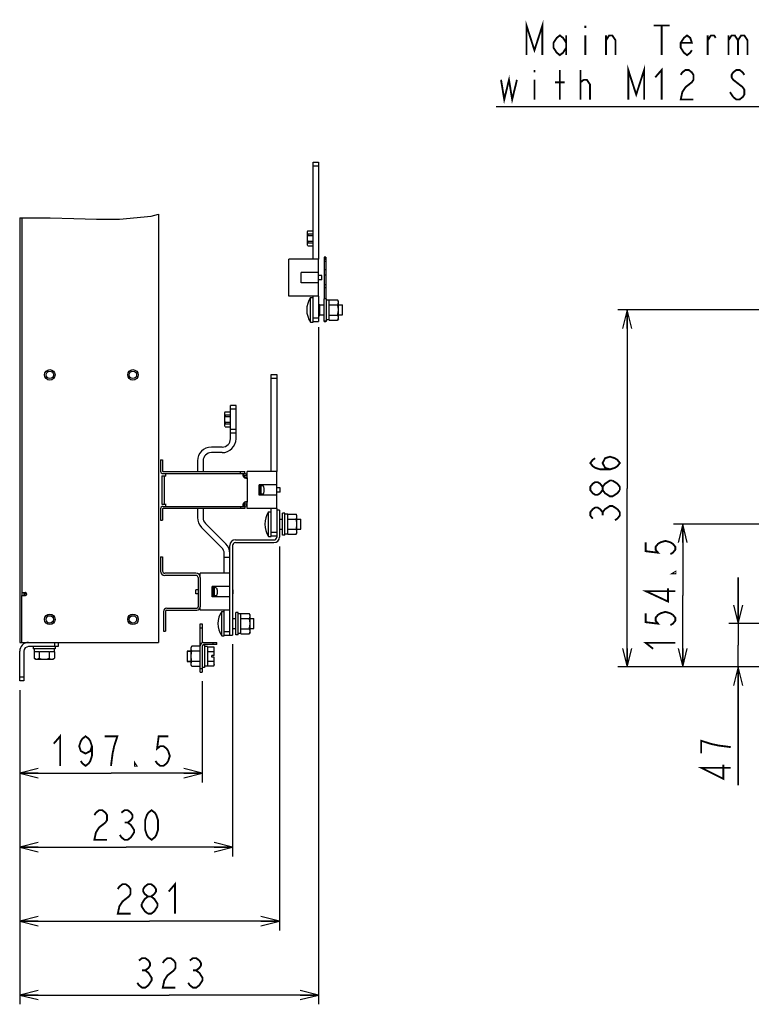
# Model space of a CAD drawing. Extents: x 52 to 403, y 35 to 214.
# Tile 1 of 18: x 52 to 131, y 87 to 193. Entities that reach past the tile are written whole.
import ezdxf

# ---------------------------------------------------------------- set-up
doc = ezdxf.new("R2010")
doc.units = 0
doc.header["$LTSCALE"] = 23.1
doc.layers.get('0').update_dxf_attribs({"linetype": 'CONTINUOUS'})
for name, color, linetype in [('ALL_AXIS', 7, 'CONTINUOUS'), ('ALL_CURVE', 7, 'CONTINUOUS'), ('ALL_DIM', 7, 'CONTINUOUS'), ('ALL_FEATURES', 7, 'CONTINUOUS'), ('ALL_NOTE', 7, 'CONTINUOUS')]:
    doc.layers.add(name, color=color, linetype=linetype)
doc.dimstyles.get("Standard").update_dxf_attribs({"dimtxt": 2.5, "dimasz": 2.5, "dimexe": 1.25, "dimexo": 0.625, "dimtad": 1, "dimcen": 2.5, "dimazin": 3, "dimtfac": 1, "dimtmove": 0, "dimatfit": 3})

# ---------------------------------------------------------------- blocks, each defined once
blk = doc.blocks.new('_OPEN')
at = {"color": 0, "linetype": 'BYBLOCK'}
for p, q in [((0, 0), (-1, 0.25)), ((-1, -0.25), (0, 0)), ((-1, 0), (0, 0))]:
    blk.add_line(p, q, dxfattribs=at)
blk = doc.blocks.new('*D11')
at = {"layer": 'ALL_DIM', "color": 2, "linetype": 'CONTINUOUS'}
for p, q in [((129.44, 127.94), (129.44, 132.94)), ((129.44, 132.94), (129.44, 125.59)), ((156.39, 127.94), (128.44, 127.94)), ((129.44, 110.45), (129.44, 125.59)), ((155.8, 123.25), (128.44, 123.25)), ((129.44, 123.25), (129.44, 110.45))]:
    blk.add_line(p, q, dxfattribs=at)
at = {"layer": 'ALL_DIM', "color": 2, "linetype": 'CONTINUOUS', "xscale": 2, "yscale": 2, "zscale": 2}
for p, rotation in [((129.44, 127.94), 270), ((129.44, 123.25), 90)]:
    blk.add_blockref('_OPEN', p, dxfattribs=dict(at, rotation=rotation))
blk = doc.blocks.new('*D12')
at = {"layer": 'ALL_DIM', "color": 2, "linetype": 'CONTINUOUS'}
for p, q in [((156.44, 138.7), (122.44, 138.7)), ((123.44, 138.7), (123.44, 130.97)), ((123.44, 123.25), (123.44, 130.97)), ((155.8, 123.25), (122.44, 123.25))]:
    blk.add_line(p, q, dxfattribs=at)
at = {"layer": 'ALL_DIM', "color": 2, "linetype": 'CONTINUOUS', "xscale": 2, "yscale": 2, "zscale": 2}
for p, rotation in [((123.44, 138.7), 90), ((123.44, 123.25), 270)]:
    blk.add_blockref('_OPEN', p, dxfattribs=dict(at, rotation=rotation))
blk = doc.blocks.new('*D13')
at = {"layer": 'ALL_DIM', "color": 2, "linetype": 'CONTINUOUS'}
for p, q in [((156.42, 161.88), (116.44, 161.88)), ((117.44, 161.88), (117.44, 142.56)), ((117.44, 123.25), (117.44, 142.56)), ((155.8, 123.25), (116.44, 123.25))]:
    blk.add_line(p, q, dxfattribs=at)
at = {"layer": 'ALL_DIM', "color": 2, "linetype": 'CONTINUOUS', "xscale": 2, "yscale": 2, "zscale": 2}
for p, rotation in [((117.44, 161.88), 90), ((117.44, 123.25), 270)]:
    blk.add_blockref('_OPEN', p, dxfattribs=dict(at, rotation=rotation))
blk = doc.blocks.new('*D23')
at = {"layer": 'ALL_DIM', "color": 2, "linetype": 'CONTINUOUS'}
for p, q in [((71.47, 121.7), (71.47, 110.75)), ((51.72, 120.75), (51.72, 110.75)), ((51.72, 111.75), (61.6, 111.75)), ((71.47, 111.75), (61.6, 111.75))]:
    blk.add_line(p, q, dxfattribs=at)
at = {"layer": 'ALL_DIM', "color": 2, "linetype": 'CONTINUOUS', "xscale": 2, "yscale": 2, "zscale": 2, "rotation": 180}
blk.add_blockref('_OPEN', (51.72, 111.75), dxfattribs=at)
at = {"layer": 'ALL_DIM', "color": 2, "linetype": 'CONTINUOUS', "xscale": 2, "yscale": 2, "zscale": 2}
blk.add_blockref('_OPEN', (71.47, 111.75), dxfattribs=at)
blk = doc.blocks.new('*D24')
at = {"layer": 'ALL_DIM', "color": 2, "linetype": 'CONTINUOUS'}
for p, q in [((74.75, 125.7), (74.75, 102.75)), ((51.72, 120.75), (51.72, 102.75)), ((51.72, 103.75), (63.24, 103.75)), ((74.75, 103.75), (63.24, 103.75))]:
    blk.add_line(p, q, dxfattribs=at)
at = {"layer": 'ALL_DIM', "color": 2, "linetype": 'CONTINUOUS', "xscale": 2, "yscale": 2, "zscale": 2, "rotation": 180}
blk.add_blockref('_OPEN', (51.72, 103.75), dxfattribs=at)
at = {"layer": 'ALL_DIM', "color": 2, "linetype": 'CONTINUOUS', "xscale": 2, "yscale": 2, "zscale": 2}
blk.add_blockref('_OPEN', (74.75, 103.75), dxfattribs=at)
blk = doc.blocks.new('*D25')
at = {"layer": 'ALL_DIM', "color": 2, "linetype": 'CONTINUOUS'}
for p, q in [((79.82, 136.3), (79.82, 94.75)), ((51.72, 120.75), (51.72, 94.75)), ((51.72, 95.75), (65.77, 95.75)), ((79.82, 95.75), (65.77, 95.75))]:
    blk.add_line(p, q, dxfattribs=at)
at = {"layer": 'ALL_DIM', "color": 2, "linetype": 'CONTINUOUS', "xscale": 2, "yscale": 2, "zscale": 2, "rotation": 180}
blk.add_blockref('_OPEN', (51.72, 95.75), dxfattribs=at)
at = {"layer": 'ALL_DIM', "color": 2, "linetype": 'CONTINUOUS', "xscale": 2, "yscale": 2, "zscale": 2}
blk.add_blockref('_OPEN', (79.82, 95.75), dxfattribs=at)
blk = doc.blocks.new('*D26')
at = {"layer": 'ALL_DIM', "color": 2, "linetype": 'CONTINUOUS'}
for p, q in [((84.05, 160.03), (84.05, 86.75)), ((51.72, 120.75), (51.72, 86.75)), ((51.72, 87.75), (67.89, 87.75)), ((84.05, 87.75), (67.89, 87.75))]:
    blk.add_line(p, q, dxfattribs=at)
at = {"layer": 'ALL_DIM', "color": 2, "linetype": 'CONTINUOUS', "xscale": 2, "yscale": 2, "zscale": 2, "rotation": 180}
blk.add_blockref('_OPEN', (51.72, 87.75), dxfattribs=at)
at = {"layer": 'ALL_DIM', "color": 2, "linetype": 'CONTINUOUS', "xscale": 2, "yscale": 2, "zscale": 2}
blk.add_blockref('_OPEN', (84.05, 87.75), dxfattribs=at)

msp = doc.modelspace()

# ---------------------------------------------------------------- linework, layer by layer
at = {"color": 7, "linetype": 'CONTINUOUS'}
for p, q in [((51.722, 171.834), (51.729, 171.835)), ((51.729, 171.835), (55.013, 171.846)), ((55.013, 171.846), (57.579, 171.758)), ((57.579, 171.758), (60.046, 171.689)), ((60.046, 171.689), (62.525, 171.717)), ((62.525, 171.717), (65.93, 172.041)), ((65.93, 172.041), (66.722, 172.242)), ((70.347, 125.494), (70.262, 125.347)), ((70.262, 123.447), (70.262, 125.347)), ((71.242, 125.494), (70.347, 125.494)), ((71.242, 124.946), (70.347, 124.946)), ((71.242, 123.849), (70.347, 123.849)), ((70.347, 123.301), (70.262, 123.447)), ((71.242, 123.301), (70.347, 123.301))]:
    msp.add_line(p, q, dxfattribs=at)
for points in [[(70.262, 125.22), (70.265, 125.274), (70.276, 125.328), (70.293, 125.382), (70.316, 125.437), (70.347, 125.494)], [(70.347, 124.946), (70.316, 125.003), (70.293, 125.058), (70.276, 125.113), (70.265, 125.166), (70.262, 125.22)], [(70.262, 124.397), (70.265, 124.505), (70.276, 124.613), (70.293, 124.721), (70.316, 124.832), (70.347, 124.946)], [(70.347, 123.849), (70.316, 123.963), (70.293, 124.074), (70.276, 124.182), (70.265, 124.29), (70.262, 124.397)], [(70.262, 123.575), (70.265, 123.629), (70.276, 123.682), (70.293, 123.737), (70.316, 123.792), (70.347, 123.849)], [(70.347, 123.301), (70.316, 123.358), (70.293, 123.413), (70.276, 123.467), (70.265, 123.521), (70.262, 123.575)]]:
    msp.add_lwpolyline(points, dxfattribs=at)
at = {"layer": 'ALL_AXIS', "color": 7, "linetype": 'CONTINUOUS'}
for p, q in [((82.875, 170.436), (82.842, 170.377)), ((82.842, 168.877), (82.842, 170.377)), ((82.875, 168.819), (82.842, 168.877)), ((84.67, 167.584), (84.67, 163.077)), ((84.83, 167.584), (84.67, 167.584)), ((84.83, 167.484), (84.67, 167.484)), ((84.83, 167.334), (84.67, 167.334)), ((84.83, 167.584), (84.83, 163.077)), ((84.83, 167.134), (84.67, 167.134)), ((84.83, 166.234), (84.67, 166.234)), ((84.422, 165.601), (84.052, 165.601)), ((84.422, 165.153), (84.052, 165.153)), ((84.422, 165.153), (84.422, 165.601)), ((84.83, 165.634), (84.67, 165.634)), ((84.83, 164.584), (84.67, 164.584)), ((84.83, 164.284), (84.67, 164.284)), ((83.172, 163.207), (83.452, 163.207)), ((83.172, 160.547), (83.172, 163.207)), ((84.902, 163.077), (84.652, 163.077)), ((84.652, 160.677), (84.652, 163.077)), ((84.902, 160.677), (84.902, 163.077)), ((84.052, 162.477), (84.202, 162.477)), ((84.202, 161.278), (84.202, 162.477)), ((84.202, 162.421), (84.652, 162.421)), ((85.202, 162.952), (84.902, 162.952)), ((85.202, 162.974), (86.117, 162.974)), ((85.202, 162.454), (85.202, 162.946)), ((85.202, 162.426), (86.117, 162.426)), ((85.202, 161.386), (85.202, 162.369)), ((86.202, 162.827), (86.117, 162.974)), ((86.202, 160.927), (86.202, 162.827)), ((86.202, 162.421), (86.652, 162.421)), ((86.652, 161.334), (86.652, 162.421)), ((84.052, 161.277), (84.202, 161.277)), ((84.202, 161.334), (84.652, 161.334)), ((85.202, 161.329), (86.117, 161.329)), ((85.202, 160.809), (85.202, 161.301)), ((86.202, 160.927), (86.117, 160.781)), ((86.202, 161.334), (86.652, 161.334)), ((83.172, 160.547), (83.452, 160.547)), ((83.452, 160.548), (83.452, 160.627)), ((84.902, 160.677), (84.652, 160.677)), ((84.67, 160.677), (84.67, 160.584)), ((84.83, 160.584), (84.67, 160.584)), ((84.83, 160.677), (84.83, 160.584)), ((85.202, 160.802), (84.902, 160.802)), ((85.202, 160.781), (86.117, 160.781)), ((73.945, 150.847), (73.912, 150.789)), ((73.912, 149.289), (73.912, 150.789)), ((73.945, 149.231), (73.912, 149.289)), ((76.092, 143.714), (76.092, 143.937)), ((77.722, 142.897), (77.622, 142.897)), ((77.722, 141.897), (77.722, 142.897)), ((77.852, 142.822), (77.722, 142.822)), ((77.998, 142.835), (77.852, 142.847)), ((77.852, 141.947), (77.852, 142.847)), ((77.722, 141.897), (77.622, 141.897)), ((77.852, 141.972), (77.722, 141.972)), ((77.998, 141.96), (77.852, 141.947)), ((79.892, 142.621), (79.522, 142.621)), ((79.892, 142.173), (79.522, 142.173)), ((79.892, 142.173), (79.892, 142.621)), ((76.092, 140.857), (76.092, 141.081)), ((76.322, 140.857), (76.092, 140.857)), ((78.642, 140.027), (78.922, 140.027)), ((78.642, 137.367), (78.642, 140.027)), ((80.412, 139.897), (80.162, 139.897)), ((80.162, 137.497), (80.162, 139.897)), ((80.412, 137.497), (80.412, 139.897)), ((80.712, 139.772), (80.412, 139.772)), ((80.712, 139.794), (81.627, 139.794)), ((80.712, 139.274), (80.712, 139.766)), ((81.712, 139.647), (81.627, 139.794)), ((81.712, 137.747), (81.712, 139.647)), ((79.822, 139.241), (80.162, 139.241)), ((80.712, 139.246), (81.627, 139.246)), ((80.712, 138.206), (80.712, 139.189)), ((81.712, 139.241), (82.122, 139.241)), ((82.122, 138.154), (82.122, 139.241)), ((78.922, 137.368), (78.922, 137.447)), ((79.822, 138.154), (80.162, 138.154)), ((80.412, 137.497), (80.162, 137.497)), ((80.712, 137.622), (80.412, 137.622)), ((80.712, 138.149), (81.627, 138.149)), ((80.712, 137.629), (80.712, 138.121)), ((80.712, 137.601), (81.627, 137.601)), ((81.712, 137.747), (81.627, 137.601)), ((81.712, 138.154), (82.122, 138.154)), ((78.642, 137.367), (78.922, 137.367)), ((71.022, 131.611), (70.782, 131.611)), ((70.782, 131.163), (70.782, 131.611)), ((71.022, 131.163), (70.782, 131.163)), ((72.652, 131.887), (72.552, 131.887)), ((72.652, 130.887), (72.652, 131.887)), ((72.782, 131.812), (72.652, 131.812)), ((72.928, 131.825), (72.782, 131.837)), ((72.782, 130.937), (72.782, 131.837)), ((74.822, 131.611), (74.752, 131.611)), ((74.822, 131.163), (74.752, 131.163)), ((74.822, 131.163), (74.822, 131.611)), ((72.652, 130.887), (72.552, 130.887)), ((72.782, 130.962), (72.652, 130.962)), ((72.928, 130.95), (72.782, 130.937)), ((73.572, 129.267), (73.852, 129.267)), ((73.572, 126.607), (73.572, 129.267)), ((75.342, 129.137), (75.092, 129.137)), ((75.092, 126.737), (75.092, 129.137)), ((75.342, 126.737), (75.342, 129.137)), ((75.642, 129.012), (75.342, 129.012)), ((75.642, 129.034), (76.557, 129.034)), ((75.642, 128.514), (75.642, 129.006)), ((76.642, 128.887), (76.557, 129.034)), ((74.752, 128.481), (75.092, 128.481)), ((75.642, 128.486), (76.557, 128.486)), ((75.642, 127.446), (75.642, 128.429)), ((76.642, 126.987), (76.642, 128.887)), ((76.642, 128.481), (77.052, 128.481)), ((77.052, 127.394), (77.052, 128.481)), ((74.752, 127.394), (75.092, 127.394)), ((75.642, 126.862), (75.342, 126.862)), ((75.642, 127.389), (76.557, 127.389)), ((75.642, 126.869), (75.642, 127.361)), ((75.642, 126.841), (76.557, 126.841)), ((76.642, 126.987), (76.557, 126.841)), ((76.642, 127.394), (77.052, 127.394)), ((73.572, 126.607), (73.852, 126.607)), ((73.852, 126.687), (73.852, 126.608)), ((75.342, 126.737), (75.092, 126.737)), ((53.172, 125.447), (53.172, 125.197)), ((55.572, 125.197), (53.172, 125.197)), ((53.275, 124.897), (53.275, 124.182)), ((53.297, 125.197), (53.297, 124.897)), ((53.795, 124.897), (53.303, 124.897)), ((53.823, 124.897), (53.823, 124.182)), ((54.863, 124.897), (53.88, 124.897)), ((54.92, 124.897), (54.92, 124.182)), ((55.44, 124.897), (54.949, 124.897)), ((55.447, 125.197), (55.447, 124.897)), ((55.469, 124.897), (55.469, 124.182)), ((55.572, 125.447), (55.572, 125.197)), ((70.262, 124.941), (69.822, 124.941)), ((69.822, 124.941), (69.822, 123.854)), ((71.722, 125.597), (71.495, 125.597)), ((71.722, 125.597), (71.722, 123.197)), ((72.022, 125.472), (71.722, 125.472)), ((72.022, 125.472), (72.022, 123.322)), ((72.022, 125.437), (72.734, 125.437)), ((72.022, 124.917), (72.734, 124.917)), ((72.772, 125.297), (72.734, 125.437)), ((72.772, 125.177), (72.767, 125.263)), ((72.772, 125.177), (72.772, 125.297)), ((53.422, 124.097), (53.275, 124.182)), ((53.422, 124.097), (55.322, 124.097)), ((55.194, 124.097), (55.262, 124.103)), ((55.322, 124.097), (55.469, 124.182)), ((70.262, 123.854), (69.822, 123.854)), ((72.022, 123.878), (72.734, 123.878)), ((72.772, 123.498), (72.772, 123.618)), ((71.722, 123.197), (71.472, 123.197)), ((72.022, 123.322), (71.722, 123.322)), ((72.022, 123.358), (72.734, 123.358)), ((72.772, 123.497), (72.734, 123.358)), ((72.734, 123.358), (72.755, 123.447))]:
    msp.add_line(p, q, dxfattribs=at)
at = {"layer": 'ALL_AXIS', "color": 3, "linetype": 'CONTINUOUS'}
for p, q in [((76.322, 143.714), (76.322, 143.726)), ((76.322, 141.069), (76.322, 141.081))]:
    msp.add_line(p, q, dxfattribs=at)
at = {"layer": 'ALL_AXIS', "color": 7, "linetype": 'CONTINUOUS'}
for points in [[(86.202, 162.7), (86.198, 162.754), (86.188, 162.808), (86.171, 162.862), (86.147, 162.917), (86.117, 162.974)], [(86.117, 162.426), (86.147, 162.483), (86.171, 162.538), (86.188, 162.593), (86.198, 162.646), (86.202, 162.7)], [(86.202, 161.877), (86.198, 161.986), (86.188, 162.094), (86.17, 162.203), (86.147, 162.313), (86.117, 162.426)], [(86.117, 161.329), (86.147, 161.443), (86.171, 161.553), (86.188, 161.661), (86.198, 161.769), (86.202, 161.877)], [(86.202, 161.055), (86.198, 161.109), (86.188, 161.162), (86.171, 161.217), (86.147, 161.272), (86.117, 161.329)], [(86.117, 160.781), (86.147, 160.838), (86.171, 160.893), (86.188, 160.947), (86.198, 161.001), (86.202, 161.055)], [(81.712, 139.52), (81.708, 139.574), (81.698, 139.628), (81.681, 139.682), (81.657, 139.737), (81.627, 139.794)], [(81.627, 139.246), (81.657, 139.303), (81.681, 139.358), (81.698, 139.413), (81.708, 139.466), (81.712, 139.52)], [(81.712, 138.697), (81.708, 138.806), (81.698, 138.914), (81.68, 139.023), (81.657, 139.133), (81.627, 139.246)], [(81.627, 138.149), (81.657, 138.263), (81.681, 138.373), (81.698, 138.481), (81.708, 138.589), (81.712, 138.697)], [(81.712, 137.875), (81.708, 137.929), (81.698, 137.982), (81.681, 138.037), (81.657, 138.092), (81.627, 138.149)], [(81.627, 137.601), (81.657, 137.658), (81.681, 137.713), (81.698, 137.767), (81.708, 137.821), (81.712, 137.875)], [(76.642, 128.76), (76.638, 128.814), (76.628, 128.868), (76.611, 128.922), (76.587, 128.977), (76.557, 129.034)], [(76.557, 128.486), (76.587, 128.543), (76.611, 128.598), (76.628, 128.653), (76.638, 128.706), (76.642, 128.76)], [(76.642, 127.937), (76.638, 128.046), (76.628, 128.154), (76.61, 128.263), (76.587, 128.373), (76.557, 128.486)], [(76.557, 127.389), (76.587, 127.503), (76.611, 127.613), (76.628, 127.721), (76.638, 127.829), (76.642, 127.937)], [(76.642, 127.115), (76.638, 127.169), (76.628, 127.222), (76.611, 127.277), (76.587, 127.332), (76.557, 127.389)], [(76.557, 126.841), (76.587, 126.898), (76.611, 126.953), (76.628, 127.007), (76.638, 127.061), (76.642, 127.115)], [(72.767, 125.263), (72.755, 125.348), (72.734, 125.437)], [(72.734, 124.917), (72.755, 125.006), (72.767, 125.091), (72.772, 125.177)], [(53.275, 124.182), (53.369, 124.136), (53.459, 124.107), (53.549, 124.097)], [(53.549, 124.097), (53.616, 124.103), (53.684, 124.119), (53.752, 124.146), (53.823, 124.182)], [(53.823, 124.182), (54.011, 124.136), (54.192, 124.107), (54.372, 124.097)], [(54.372, 124.097), (54.553, 124.107), (54.734, 124.136), (54.92, 124.182)], [(54.92, 124.182), (55.015, 124.136), (55.105, 124.107), (55.194, 124.097)], [(55.262, 124.103), (55.329, 124.119), (55.398, 124.146), (55.469, 124.182)], [(72.772, 123.618), (72.767, 123.704), (72.755, 123.789), (72.734, 123.878)], [(72.755, 123.447), (72.767, 123.532), (72.772, 123.618)]]:
    msp.add_lwpolyline(points, dxfattribs=at)
for centre in [(54.972, 154.847), (63.972, 154.847), (54.972, 128.397), (63.972, 128.397)]:
    msp.add_circle(centre, 0.4, dxfattribs=at)
for centre, radius, start, end in [((85.183, 161.877), 2.411, 146.52248, 213.47752), ((77.984, 142.675), 0.16, 15.49397, 85), ((77.984, 142.12), 0.16, 275, 344.50603), ((76.982, 142.397), 1.2, 344.50603, 15.49397), ((80.653, 138.697), 2.411, 146.52248, 213.47752), ((72.914, 131.665), 0.16, 15.49397, 85), ((72.914, 131.11), 0.16, 275, 344.50603), ((71.912, 131.387), 1.2, 344.50603, 15.49397), ((75.583, 127.937), 2.411, 146.52248, 213.47752)]:
    msp.add_arc(centre, radius, start, end, dxfattribs=at)
at = {"layer": 'ALL_AXIS', "color": 3, "linetype": 'CONTINUOUS'}
for centre, start, end in [((76.153, 143.937), 180, 243.51525), ((76.153, 140.857), 116.48475, 180)]:
    msp.add_arc(centre, 0.25, start, end, dxfattribs=at)
at = {"layer": 'ALL_CURVE', "color": 40, "linetype": 'CONTINUOUS'}
for p, q in [((78.156, 142.397), (78.182, 142.397)), ((73.086, 131.387), (73.112, 131.387))]:
    msp.add_line(p, q, dxfattribs=at)
for centre in [(76.982, 142.397), (71.912, 131.387)]:
    msp.add_arc(centre, 1.2, 348.21928, 11.78072, dxfattribs=at)
at = {"layer": 'ALL_DIM', "color": 2, "linetype": 'CONTINUOUS', "const_width": 0.2}
for points in [[(115.574, 144.626), (115.041, 144.798), (114.774, 145.314), (115.041, 145.83), (115.574, 146.002), (116.108, 145.83), (116.374, 145.659), (116.641, 145.314), (116.374, 144.971), (116.108, 144.798), (115.574, 144.626), (114.508, 144.626), (113.974, 144.798), (113.708, 144.971), (113.441, 145.314), (113.708, 145.659), (113.974, 145.83)], [(114.774, 142.39), (114.508, 142.046), (114.241, 141.875), (113.974, 141.875), (113.708, 142.046), (113.441, 142.39), (113.441, 142.734), (113.708, 143.078), (113.974, 143.25), (114.241, 143.25), (114.508, 143.078), (114.774, 142.734)], [(116.641, 142.39), (116.374, 142.046), (116.108, 141.875), (115.841, 141.702), (115.574, 141.702), (115.308, 141.875), (115.041, 142.046), (114.774, 142.39), (114.774, 142.734), (115.041, 143.078), (115.308, 143.25), (115.574, 143.422), (115.841, 143.422)], [(115.841, 143.422), (116.374, 143.078), (116.641, 142.734), (116.641, 142.39)], [(113.708, 139.294), (113.441, 139.638), (113.441, 139.982), (113.708, 140.326), (113.974, 140.498), (114.241, 140.498), (114.508, 140.326), (114.774, 139.982), (115.041, 140.326), (115.308, 140.498), (115.574, 140.671), (115.841, 140.671), (116.374, 140.326)], [(114.774, 139.638), (114.774, 139.982)], [(116.374, 140.326), (116.641, 139.982), (116.641, 139.638), (116.374, 139.294), (116.108, 139.122)], [(119.441, 136.733), (119.441, 135.772), (120.774, 135.612), (120.508, 135.932), (120.508, 136.252), (120.774, 136.573), (121.041, 136.733), (121.574, 136.893), (122.108, 136.733), (122.374, 136.573), (122.641, 136.252), (122.641, 135.932), (122.374, 135.612), (122.108, 135.452)], [(122.641, 133.533), (122.641, 133.373), (122.374, 133.373), (122.641, 133.533)], [(122.641, 131.452), (119.441, 131.452), (121.841, 130.333), (121.841, 131.772)], [(119.441, 129.052), (119.441, 128.092), (120.774, 127.932), (120.508, 128.252), (120.508, 128.572), (120.774, 128.892), (121.041, 129.052), (121.574, 129.212), (122.108, 129.052), (122.374, 128.892), (122.641, 128.572), (122.641, 128.252), (122.374, 127.932), (122.108, 127.772)], [(120.241, 125.212), (119.441, 125.852), (122.641, 125.852)], [(55.405, 114.948), (56.093, 115.747), (56.093, 112.547)], [(59.533, 114.681), (59.361, 114.147), (58.845, 113.881), (58.329, 114.147), (58.157, 114.681), (58.329, 115.214), (58.501, 115.481), (58.845, 115.747), (59.189, 115.481), (59.361, 115.214), (59.533, 114.681), (59.533, 113.614), (59.361, 113.081), (59.189, 112.814), (58.845, 112.547), (58.501, 112.814), (58.329, 113.081)], [(61.597, 112.547), (61.769, 113.881), (61.941, 114.681), (62.113, 115.214), (62.285, 115.747), (60.909, 115.747)], [(67.789, 115.747), (66.757, 115.747), (66.585, 114.414), (66.929, 114.681), (67.273, 114.681), (67.617, 114.414), (67.789, 114.147), (67.961, 113.614), (67.789, 113.081), (67.617, 112.814), (67.273, 112.547), (66.929, 112.547), (66.585, 112.814), (66.413, 113.081)], [(128.641, 114.576), (127.308, 114.748), (126.508, 114.92), (125.974, 115.092), (125.441, 115.264), (125.441, 113.888)], [(64.349, 112.547), (64.177, 112.547), (64.177, 112.814), (64.349, 112.547)], [(128.641, 112.34), (125.441, 112.34), (127.841, 111.136), (127.841, 112.684)], [(59.797, 107.214), (59.969, 107.481), (60.313, 107.747), (60.657, 107.747), (61.001, 107.481), (61.173, 107.214), (61.173, 106.681), (61.001, 106.414)], [(62.721, 107.481), (63.065, 107.747), (63.409, 107.747), (63.753, 107.481), (63.925, 107.214), (63.925, 106.947), (63.753, 106.681), (63.409, 106.414), (63.753, 106.147), (63.925, 105.881), (64.097, 105.614), (64.097, 105.347), (63.925, 105.081), (63.753, 104.814), (63.409, 104.548), (63.065, 104.548), (62.721, 104.814), (62.549, 105.081)], [(65.989, 104.548), (65.645, 104.814), (65.473, 105.081), (65.301, 105.614), (65.301, 106.681), (65.473, 107.214), (65.645, 107.481), (65.989, 107.747), (66.333, 107.481), (66.505, 107.214), (66.677, 106.681), (66.677, 105.614), (66.505, 105.081), (66.333, 104.814), (65.989, 104.548)], [(61.001, 106.414), (60.313, 105.881), (59.969, 105.347), (59.797, 104.548), (61.173, 104.548)], [(63.065, 106.414), (63.409, 106.414)], [(62.332, 99.214), (62.504, 99.481), (62.848, 99.747), (63.192, 99.747), (63.536, 99.481), (63.708, 99.214), (63.708, 98.681), (63.536, 98.414), (63.192, 98.148), (62.848, 97.881), (62.504, 97.347), (62.332, 96.547), (63.708, 96.547)], [(65.6, 98.414), (65.256, 98.681), (65.084, 98.947), (65.084, 99.214), (65.256, 99.481), (65.6, 99.747), (65.944, 99.747), (66.288, 99.481), (66.46, 99.214), (66.46, 98.947), (66.288, 98.681), (65.944, 98.414)], [(67.836, 98.947), (68.524, 99.747), (68.524, 96.547)], [(64.912, 97.614), (65.256, 98.148), (65.6, 98.414), (65.944, 98.414), (66.288, 98.148), (66.46, 97.881), (66.632, 97.614), (66.632, 97.347)], [(65.6, 96.547), (65.256, 96.814), (65.084, 97.081), (64.912, 97.347), (64.912, 97.614)], [(66.632, 97.347), (66.288, 96.814), (65.944, 96.547), (65.6, 96.547)], [(64.619, 91.481), (64.963, 91.748), (65.307, 91.748), (65.651, 91.481), (65.823, 91.214), (65.823, 90.947), (65.651, 90.681), (65.307, 90.414), (65.651, 90.147), (65.823, 89.881), (65.995, 89.614), (65.995, 89.347), (65.823, 89.081), (65.651, 88.814), (65.307, 88.547), (64.963, 88.547), (64.619, 88.814), (64.447, 89.081)], [(67.199, 91.214), (67.371, 91.481), (67.715, 91.748), (68.059, 91.748), (68.403, 91.481), (68.575, 91.214), (68.575, 90.681), (68.403, 90.414)], [(70.123, 91.481), (70.467, 91.748), (70.811, 91.748), (71.155, 91.481), (71.327, 91.214), (71.327, 90.947), (71.155, 90.681), (70.811, 90.414), (71.155, 90.147), (71.327, 89.881), (71.499, 89.614), (71.499, 89.347), (71.327, 89.081), (71.155, 88.814), (70.811, 88.547), (70.467, 88.547), (70.123, 88.814), (69.951, 89.081)], [(64.963, 90.414), (65.307, 90.414)], [(68.403, 90.414), (67.715, 89.881), (67.371, 89.347), (67.199, 88.547), (68.575, 88.547)], [(70.467, 90.414), (70.811, 90.414)]]:
    msp.add_lwpolyline(points, dxfattribs=at)
at = {"layer": 'ALL_FEATURES', "color": 7, "linetype": 'CONTINUOUS'}
for p, q in [((83.452, 167.377), (83.452, 177.877)), ((83.452, 177.877), (84.052, 177.877)), ((83.452, 177.477), (84.052, 177.477)), ((51.722, 171.834), (51.722, 125.897)), ((66.722, 172.242), (66.722, 125.897)), ((82.875, 170.427), (82.875, 170.436)), ((82.875, 170.436), (83.452, 170.436)), ((82.875, 170.427), (83.452, 170.427)), ((82.875, 170.127), (82.875, 169.928)), ((82.875, 170.127), (83.452, 170.127)), ((82.875, 169.928), (83.452, 169.928)), ((82.875, 169.327), (82.875, 169.128)), ((82.875, 169.327), (83.452, 169.327)), ((82.875, 169.128), (83.452, 169.128)), ((82.875, 168.819), (82.875, 168.828)), ((82.875, 168.828), (83.452, 168.828)), ((82.875, 168.819), (83.452, 168.819)), ((80.852, 163.377), (80.852, 167.377)), ((84.052, 167.377), (80.852, 167.377)), ((84.052, 163.377), (84.052, 167.377)), ((82.152, 164.827), (82.152, 165.927)), ((84.052, 165.927), (82.152, 165.927)), ((84.052, 164.827), (82.152, 164.827)), ((84.052, 163.377), (80.852, 163.377)), ((83.452, 160.627), (83.452, 163.377)), ((85.202, 162.952), (85.202, 162.974)), ((85.202, 162.369), (85.202, 162.454)), ((83.452, 161.027), (84.052, 161.027)), ((85.202, 161.301), (85.202, 161.386)), ((83.452, 160.627), (84.052, 160.627)), ((85.202, 160.781), (85.202, 160.802)), ((78.922, 154.897), (79.522, 154.897)), ((78.922, 144.397), (78.922, 154.897)), ((78.922, 154.497), (79.522, 154.497)), ((75.122, 151.539), (74.522, 151.539)), ((74.522, 147.939), (74.522, 151.539)), ((73.945, 150.847), (74.522, 150.847)), ((73.945, 150.839), (73.945, 150.847)), ((73.945, 150.839), (74.522, 150.839)), ((73.945, 150.538), (74.522, 150.538)), ((73.945, 150.538), (73.945, 150.34)), ((73.945, 150.34), (74.522, 150.34)), ((75.122, 151.139), (74.522, 151.139)), ((73.945, 149.738), (74.522, 149.738)), ((73.945, 149.738), (73.945, 149.54)), ((73.945, 149.54), (74.522, 149.54)), ((73.945, 149.239), (74.522, 149.239)), ((73.945, 149.231), (73.945, 149.239)), ((73.945, 149.231), (74.522, 149.231)), ((75.122, 148.939), (74.522, 148.939)), ((75.122, 148.539), (74.522, 148.539)), ((73.622, 147.039), (72.452, 147.039)), ((66.952, 145.667), (67.182, 145.667)), ((66.952, 145.667), (66.952, 144.447)), ((70.952, 145.539), (70.952, 144.397)), ((67.112, 143.937), (67.342, 143.937)), ((67.112, 143.937), (67.112, 140.857)), ((67.232, 144.167), (75.642, 144.167)), ((75.592, 144.167), (75.592, 144.397)), ((76.042, 143.937), (75.903, 143.937)), ((76.012, 143.937), (76.012, 144.167)), ((76.092, 144.167), (76.042, 144.167)), ((76.092, 144.167), (76.092, 144.397)), ((76.322, 143.937), (76.092, 143.937)), ((79.522, 144.397), (76.322, 144.397)), ((76.322, 143.726), (76.322, 144.397)), ((79.522, 140.397), (79.522, 144.397)), ((76.322, 143.714), (76.092, 143.714)), ((79.522, 142.947), (77.622, 142.947)), ((77.622, 141.847), (77.622, 142.947)), ((79.522, 141.847), (77.622, 141.847)), ((67.112, 140.857), (67.342, 140.857)), ((67.232, 140.627), (75.642, 140.627)), ((75.592, 140.627), (75.592, 140.397)), ((75.903, 140.857), (76.042, 140.857)), ((76.012, 140.857), (76.012, 140.627)), ((76.042, 140.627), (76.092, 140.627)), ((76.322, 141.081), (76.092, 141.081)), ((76.092, 140.627), (76.092, 140.397)), ((76.322, 140.397), (76.322, 141.069)), ((66.952, 140.347), (66.952, 139.127)), ((70.952, 140.397), (70.952, 139.41)), ((79.522, 140.397), (76.322, 140.397)), ((78.922, 137.447), (78.922, 140.397)), ((79.822, 140.197), (79.522, 140.197)), ((80.712, 139.772), (80.712, 139.794)), ((66.952, 139.127), (67.182, 139.127)), ((80.712, 139.189), (80.712, 139.274)), ((73.588, 136.153), (71.391, 138.35)), ((78.922, 137.847), (79.522, 137.847)), ((78.922, 137.447), (79.522, 137.447)), ((79.522, 137.847), (79.522, 137.297)), ((80.712, 138.121), (80.712, 138.206)), ((80.712, 137.601), (80.712, 137.622)), ((74.452, 126.697), (74.452, 136.397)), ((75.052, 136.997), (79.222, 136.997)), ((73.852, 133.387), (73.852, 135.516)), ((66.952, 135.157), (67.182, 135.157)), ((66.952, 135.157), (66.952, 133.617)), ((73.852, 135.137), (74.452, 135.137)), ((74.452, 133.387), (71.252, 133.387)), ((71.252, 132.927), (71.252, 133.387)), ((70.792, 133.157), (67.412, 133.157)), ((71.022, 132.927), (71.022, 129.767)), ((51.952, 131.297), (52.299, 131.297)), ((52.272, 131.217), (52.272, 130.997)), ((74.452, 131.937), (72.552, 131.937)), ((72.552, 130.837), (72.552, 131.937)), ((51.952, 130.997), (52.332, 130.997)), ((51.952, 125.897), (51.952, 130.997)), ((74.452, 130.837), (72.552, 130.837)), ((67.272, 129.237), (67.272, 127.117)), ((67.652, 129.617), (70.872, 129.617)), ((71.252, 129.387), (71.252, 129.767)), ((74.452, 129.387), (71.252, 129.387)), ((73.852, 126.687), (73.852, 129.387)), ((75.642, 129.012), (75.642, 129.034)), ((71.242, 127.897), (71.472, 127.897)), ((71.242, 122.697), (71.242, 127.897)), ((75.642, 128.429), (75.642, 128.514)), ((67.272, 127.117), (67.502, 127.117)), ((71.242, 127.497), (71.472, 127.497)), ((73.852, 127.087), (74.452, 127.087)), ((75.642, 127.361), (75.642, 127.446)), ((75.642, 126.841), (75.642, 126.862)), ((51.722, 125.897), (66.722, 125.897)), ((55.472, 125.897), (55.472, 125.447)), ((55.872, 125.897), (55.872, 125.447)), ((71.622, 125.897), (73.042, 125.897)), ((72.642, 125.667), (72.642, 125.897)), ((73.042, 125.667), (73.042, 125.897)), ((73.852, 126.687), (74.452, 126.687)), ((74.452, 126.697), (74.752, 126.697)), ((51.722, 121.747), (51.722, 124.947)), ((53.275, 124.897), (53.297, 124.897)), ((53.795, 124.897), (53.88, 124.897)), ((54.863, 124.897), (54.949, 124.897)), ((55.447, 124.897), (55.469, 124.897)), ((69.822, 124.941), (70.262, 124.941)), ((72.772, 124.497), (72.772, 125.177)), ((69.822, 123.854), (70.262, 123.854)), ((72.77, 124.497), (72.522, 124.497)), ((72.522, 124.297), (72.522, 124.497)), ((72.77, 124.297), (72.522, 124.297)), ((72.772, 123.618), (72.772, 124.297)), ((71.242, 123.097), (71.472, 123.097)), ((71.242, 122.697), (71.472, 122.697)), ((52.172, 122.147), (51.722, 122.147)), ((52.172, 121.747), (51.722, 121.747))]:
    msp.add_line(p, q, dxfattribs=at)
at = {"layer": 'ALL_FEATURES', "color": 3, "linetype": 'CONTINUOUS'}
for p, q in [((84.052, 177.877), (84.052, 167.377)), ((51.952, 171.836), (51.952, 130.997)), ((84.052, 163.377), (84.052, 160.627)), ((79.522, 154.897), (79.522, 144.397)), ((75.122, 147.939), (75.122, 151.539)), ((73.622, 146.439), (72.452, 146.439)), ((67.182, 145.667), (67.182, 144.447)), ((71.552, 145.539), (71.552, 144.397)), ((67.232, 144.397), (76.092, 144.397)), ((67.342, 143.937), (67.512, 143.937)), ((67.342, 143.937), (67.342, 140.857)), ((67.512, 143.887), (67.512, 144.167)), ((75.642, 144.167), (76.042, 144.167)), ((75.903, 143.887), (75.903, 144.167)), ((76.322, 143.714), (76.322, 141.081)), ((67.342, 140.857), (67.512, 140.857)), ((67.512, 140.627), (67.512, 140.907)), ((75.642, 140.627), (76.042, 140.627)), ((75.903, 140.627), (75.903, 140.907)), ((67.182, 140.347), (67.182, 139.127)), ((76.092, 140.397), (67.232, 140.397)), ((71.552, 140.397), (71.552, 139.41)), ((79.522, 140.397), (79.522, 137.847)), ((79.822, 140.197), (79.822, 137.297)), ((74.012, 136.577), (71.815, 138.774)), ((74.752, 136.397), (74.752, 126.697)), ((75.052, 136.697), (79.222, 136.697)), ((67.182, 135.157), (67.182, 133.617)), ((70.792, 133.387), (67.412, 133.387)), ((71.252, 132.927), (71.252, 129.767)), ((52.182, 131.297), (52.182, 130.997)), ((52.272, 131.217), (52.464, 131.217)), ((67.502, 129.237), (67.502, 127.117)), ((67.652, 129.387), (70.872, 129.387)), ((71.472, 127.897), (71.472, 125.866)), ((74.452, 126.697), (74.452, 126.687)), ((52.172, 124.947), (52.172, 121.747)), ((55.872, 125.447), (52.672, 125.447)), ((71.472, 125.517), (71.472, 122.697)), ((73.042, 125.667), (71.622, 125.667))]:
    msp.add_line(p, q, dxfattribs=at)
at = {"layer": 'ALL_FEATURES', "color": 7, "linetype": 'CONTINUOUS'}
for points in [[(82.842, 170.277), (82.846, 170.327), (82.857, 170.377), (82.875, 170.427)], [(82.875, 170.127), (82.857, 170.177), (82.846, 170.227), (82.842, 170.277)], [(82.842, 169.627), (82.846, 169.727), (82.857, 169.827), (82.875, 169.928)], [(82.875, 169.327), (82.857, 169.428), (82.846, 169.528), (82.842, 169.627)], [(82.842, 168.978), (82.846, 169.028), (82.857, 169.078), (82.875, 169.128)], [(82.875, 168.828), (82.857, 168.878), (82.846, 168.928), (82.842, 168.978)], [(73.912, 150.688), (73.916, 150.738), (73.927, 150.788), (73.945, 150.839)], [(73.945, 150.538), (73.927, 150.589), (73.916, 150.639), (73.912, 150.688)], [(73.912, 150.039), (73.916, 150.138), (73.927, 150.238), (73.945, 150.34)], [(73.945, 149.738), (73.927, 149.84), (73.916, 149.94), (73.912, 150.039)], [(73.912, 149.389), (73.916, 149.439), (73.927, 149.489), (73.945, 149.54)], [(73.945, 149.239), (73.927, 149.29), (73.916, 149.34), (73.912, 149.389)], [(76.091, 143.703), (76.091, 143.704), (76.092, 143.714)], [(76.092, 141.081), (76.091, 141.091), (76.091, 141.092)], [(52.412, 131.274), (52.386, 131.284), (52.357, 131.292), (52.328, 131.296), (52.299, 131.297)], [(72.77, 124.497), (72.763, 124.637), (72.751, 124.776), (72.734, 124.917)], [(72.734, 123.878), (72.751, 124.02), (72.763, 124.159), (72.77, 124.297)]]:
    msp.add_lwpolyline(points, dxfattribs=at)
at = {"layer": 'ALL_FEATURES', "color": 3, "linetype": 'CONTINUOUS'}
for points in [[(76.042, 143.714), (76.09, 143.703), (76.137, 143.695), (76.182, 143.69), (76.222, 143.688), (76.24, 143.687)], [(76.24, 143.687), (76.256, 143.688), (76.284, 143.69), (76.305, 143.695), (76.318, 143.703), (76.322, 143.714)], [(76.24, 141.107), (76.222, 141.107), (76.182, 141.105), (76.137, 141.1), (76.09, 141.092), (76.042, 141.081)], [(76.322, 141.081), (76.318, 141.092), (76.305, 141.1), (76.284, 141.105), (76.256, 141.107), (76.24, 141.107)]]:
    msp.add_lwpolyline(points, dxfattribs=at)
at = {"layer": 'ALL_FEATURES', "color": 7, "linetype": 'CONTINUOUS'}
for centre in [(54.972, 154.847), (63.972, 154.847), (54.972, 128.397), (63.972, 128.397)]:
    msp.add_circle(centre, 0.57, dxfattribs=at)
for centre, radius, start, end in [((72.452, 145.539), 1.5, 90, 180), ((73.622, 147.939), 0.9, 270, 360), ((67.232, 144.447), 0.28, 180, 270), ((76.042, 143.887), 0.05, 20.18119, 90), ((67.232, 140.347), 0.28, 90, 180), ((76.042, 140.907), 0.05, 270, 339.81881), ((72.452, 139.41), 1.5, 180, 225), ((75.052, 136.397), 0.6, 90, 180), ((79.222, 137.297), 0.3, 270, 360), ((72.952, 135.516), 0.9, 0, 45), ((67.412, 133.617), 0.46, 180, 270), ((70.792, 132.927), 0.23, 0, 90), ((52.332, 131.147), 0.15, 270, 57.76905), ((67.652, 129.237), 0.38, 90, 180), ((70.872, 129.767), 0.15, 270, 360), ((52.672, 124.947), 0.95, 90, 180), ((71.622, 125.517), 0.38, 90, 180)]:
    msp.add_arc(centre, radius, start, end, dxfattribs=at)
at = {"layer": 'ALL_FEATURES', "color": 3, "linetype": 'CONTINUOUS'}
for centre, radius, start, end in [((73.622, 147.939), 1.5, 270, 360), ((72.452, 145.539), 0.9, 90, 180), ((67.232, 144.447), 0.05, 180, 270), ((76.042, 143.887), 0.28, 6.74216, 90), ((76.042, 140.907), 0.28, 270, 353.25784), ((67.232, 140.347), 0.05, 90, 180), ((72.452, 139.41), 0.9, 180, 225), ((72.952, 135.516), 1.5, 0, 45), ((75.052, 136.397), 0.3, 90, 180), ((79.222, 137.297), 0.6, 270, 360), ((67.412, 133.617), 0.23, 180, 270), ((70.792, 132.927), 0.46, 0, 90), ((67.652, 129.237), 0.15, 90, 180), ((70.872, 129.767), 0.38, 270, 360), ((52.672, 124.947), 0.5, 90, 180), ((71.622, 125.517), 0.15, 90, 180)]:
    msp.add_arc(centre, radius, start, end, dxfattribs=at)
at = {"layer": 'ALL_NOTE', "color": 2, "linetype": 'CONTINUOUS'}
msp.add_line((144.554, 183.847), (103.274, 183.847), dxfattribs=at)
msp.add_line((144.554, 183.847), (103.274, 183.847), dxfattribs=at)
msp.add_line((144.554, 183.847), (103.274, 183.847), dxfattribs=at)
at = {"layer": 'ALL_NOTE', "color": 2, "linetype": 'CONTINUOUS', "const_width": 0.2}
for points in [[(106.542, 189.447), (106.542, 192.647), (107.402, 189.98), (108.262, 192.647), (108.262, 189.447)], [(112.906, 192.647), (112.906, 192.38)], [(120.302, 192.647), (122.022, 192.647)], [(121.162, 192.647), (121.162, 189.447)], [(110.842, 190.247), (110.498, 189.714), (110.154, 189.447), (109.81, 189.714), (109.466, 190.247), (109.466, 190.78), (109.81, 191.314), (110.154, 191.58), (110.498, 191.314), (110.842, 190.78)], [(110.842, 191.58), (110.842, 189.447)], [(112.906, 191.58), (112.906, 189.447)], [(115.142, 189.447), (115.142, 191.58)], [(115.142, 191.047), (115.486, 191.58), (115.83, 191.58), (116.174, 191.047), (116.174, 189.447)], [(124.43, 189.98), (124.258, 189.714), (123.914, 189.447), (123.57, 189.714), (123.226, 190.247), (123.226, 190.78), (123.57, 191.314), (123.914, 191.58), (124.258, 191.314), (124.43, 190.78), (123.226, 190.78)], [(126.15, 189.447), (126.15, 191.58)], [(126.15, 191.047), (126.494, 191.58), (126.838, 191.58), (127.01, 191.314)], [(128.386, 191.58), (128.386, 189.447)], [(128.386, 191.047), (128.73, 191.58), (129.074, 191.58), (129.418, 191.047), (129.418, 189.447)], [(129.418, 191.047), (129.762, 191.58), (130.106, 191.58), (130.45, 191.047), (130.45, 189.447)], [(107.402, 187.847), (107.402, 187.58)], [(110.154, 184.647), (110.154, 187.847)], [(112.39, 184.647), (112.39, 187.847)], [(117.55, 184.647), (117.55, 187.847), (118.41, 185.18), (119.27, 187.847), (119.27, 184.647)], [(120.474, 187.047), (121.162, 187.847), (121.162, 184.647)], [(123.226, 187.314), (123.398, 187.58), (123.742, 187.847), (124.086, 187.847), (124.43, 187.58), (124.602, 187.314), (124.602, 186.78), (124.43, 186.514), (124.086, 186.247), (123.742, 185.98), (123.398, 185.447), (123.226, 184.647), (124.602, 184.647)], [(130.106, 187.314), (129.934, 187.58), (129.59, 187.847), (129.246, 187.847), (128.902, 187.58), (128.73, 187.314), (128.73, 187.047), (128.902, 186.78), (129.246, 186.514), (129.934, 185.98)], [(103.79, 186.78), (104.134, 184.647), (104.65, 186.78), (104.994, 184.647), (105.51, 186.78)], [(107.402, 186.78), (107.402, 184.647)], [(109.638, 186.514), (110.67, 186.514)], [(112.39, 186.514), (112.734, 186.78)], [(112.734, 186.78), (113.078, 186.78), (113.422, 186.247), (113.422, 184.647)], [(128.902, 184.914), (128.558, 185.447)], [(129.934, 185.98), (130.106, 185.714), (130.106, 185.18), (129.934, 184.914), (129.59, 184.647), (129.246, 184.647), (128.902, 184.914)]]:
    msp.add_lwpolyline(points, dxfattribs=at)

# ---------------------------------------------------------------- dimensions: what is measured, and where the dimension line sits
at = {"layer": 'ALL_DIM', "color": 2, "linetype": 'CONTINUOUS'}
for base, p2, picture, middle in [((117.441, 161.877), (156.421, 161.877), '*D13', (116.641, 138.434)), ((123.441, 138.697), (156.441, 138.697), '*D12', (122.641, 124.572)), ((129.441, 127.937), (156.391, 127.937), '*D11', (128.641, 110.448))]:
    dim = msp.add_linear_dim(base=base, p1=(155.801, 123.247), p2=p2, angle=90, dimstyle='Standard', dxfattribs=at)
    dim.commit()
    dim.dimension.update_dxf_attribs({"geometry": picture, "text_midpoint": middle, "dimtype": 128})
for base, p2, picture, middle in [((84.052, 87.747), (84.052, 160.027), '*D26', (63.759, 88.547)), ((79.822, 95.747), (79.822, 136.297), '*D25', (61.644, 96.547)), ((74.752, 103.747), (74.752, 125.697), '*D24', (59.109, 104.547)), ((71.472, 111.747), (71.472, 121.697), '*D23', (54.717, 112.547))]:
    dim = msp.add_linear_dim(base=base, p1=(51.722, 120.747), p2=p2, dimstyle='Standard', dxfattribs=at)
    dim.commit()
    dim.dimension.update_dxf_attribs({"geometry": picture, "text_midpoint": middle, "dimtype": 128})

doc.saveas('drawing.dxf')
